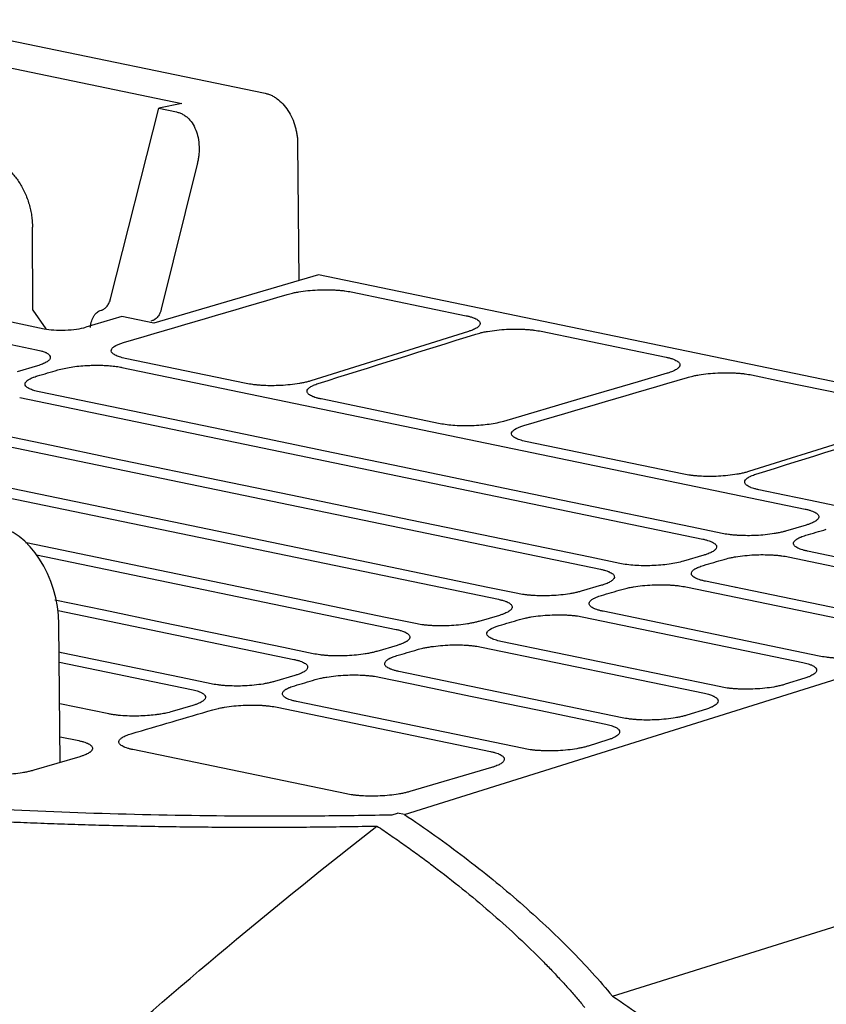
# Model space of a CAD drawing. Extents: x 89 to 1073, y 40 to 812.
# Tile 66 of 67: x 983 to 1028, y 375 to 431. Entities that reach past the tile are written whole.
import ezdxf

# ---------------------------------------------------------------- set-up
doc = ezdxf.new("R2010")
doc.units = 0
doc.layers.get('0').update_dxf_attribs({"linetype": 'CONTINUOUS'})

msp = doc.modelspace()

# ---------------------------------------------------------------- linework, layer by layer
at = {"color": 7, "linetype": 'CONTINUOUS'}
for p, q in [((976.858, 430.621), (996.853, 426.471)), ((973.681, 429.726), (992.149, 425.893)), ((988.14, 414.878), (990.861, 425.621)), ((992.149, 425.893), (990.861, 425.621)), ((990.861, 425.621), (991.851, 425.416)), ((998.68, 423.663), (998.755, 415.906)), ((993.019, 422.469), (990.998, 414.285)), ((983.749, 414.244), (983.734, 418.908)), ((999.863, 416.232), (990.574, 413.498)), ((1039.438, 408.019), (999.863, 416.232)), ((971.928, 415.777), (984.396, 413.189)), ((1001.705, 415.265), (1008.189, 413.919)), ((983.749, 414.244), (984.486, 413.18)), ((988.769, 413.873), (986.752, 413.279)), ((987.546, 414.209), (987.645, 414.24)), ((990.574, 413.498), (988.769, 413.873)), ((990.506, 413.646), (990.407, 413.615)), ((1008.308, 413.033), (999.425, 410.248)), ((1012.403, 413.044), (1019.454, 411.581)), ((984.022, 411.1), (982.87, 410.761)), ((995.789, 410.099), (988.968, 411.515)), ((988.778, 411.006), (1027.284, 403.014)), ((983.015, 409.31), (1021.521, 401.318)), ((985.817, 409.279), (985.813, 409.277)), ((1006.717, 407.831), (1000.003, 409.225)), ((1032.976, 407.913), (1024.093, 405.129)), ((977.252, 407.613), (1015.758, 399.621)), ((1020.457, 404.98), (1011.53, 406.832)), ((971.49, 405.917), (1009.996, 397.925)), ((1027.341, 402.11), (1026.189, 401.77)), ((1039.19, 398.199), (1027.427, 400.641)), ((983.968, 400.434), (1004.233, 396.229)), ((1021.579, 400.413), (1020.426, 400.074)), ((1026.334, 400.319), (1038.266, 397.843)), ((1004.698, 385.789), (1049.209, 399.738)), ((1033.638, 396.459), (1021.664, 398.944)), ((1015.816, 398.717), (1014.664, 398.377)), ((1020.572, 398.623), (1032.713, 396.103)), ((1023.374, 398.592), (1023.369, 398.59)), ((985.178, 397.291), (998.47, 394.532)), ((1028.085, 394.719), (1015.902, 397.248)), ((1010.053, 397.02), (1008.901, 396.681)), ((1014.809, 396.926), (1027.161, 394.363)), ((1017.611, 396.895), (1017.607, 396.894)), ((985.304, 388.723), (985.229, 396.523)), ((1022.533, 392.979), (1010.139, 395.551)), ((1004.291, 395.324), (1003.138, 394.984)), ((1009.046, 395.23), (1021.608, 392.622)), ((1011.848, 395.199), (1011.844, 395.197)), ((985.25, 394.383), (992.708, 392.836)), ((1016.98, 391.239), (1004.377, 393.855)), ((998.528, 393.627), (997.376, 393.288)), ((1006.086, 393.502), (1006.082, 393.501)), ((1027.279, 393.476), (1026.169, 393.128)), ((1011.428, 389.499), (998.614, 392.158)), ((988.038, 391.461), (985.273, 392.035)), ((992.766, 391.931), (991.613, 391.591)), ((997.521, 391.837), (1009.554, 389.339)), ((1000.323, 391.806), (1000.319, 391.804)), ((1021.727, 391.736), (1020.616, 391.388)), ((985.291, 390.168), (986.341, 389.95)), ((1016.174, 389.996), (1015.064, 389.648)), ((1001.427, 386.947), (989.394, 389.444)), ((986.399, 389.045), (983.806, 388.282)), ((1009.612, 388.434), (1005.002, 387.077)), ((1016.424, 375.544), (1054.281, 387.407)), ((1004.002, 385.771), (1004.313, 385.869)), ((1004.698, 385.789), (1004.313, 385.869))]:
    msp.add_line(p, q, dxfattribs=at)
at = {"color": 8, "linetype": 'CONTINUOUS'}
for p, q in [((985.817, 409.277), (985.817, 409.279)), ((1023.374, 398.589), (1023.374, 398.592)), ((1017.611, 396.893), (1017.611, 396.895)), ((1011.848, 395.197), (1011.848, 395.199)), ((1006.086, 393.5), (1006.086, 393.502)), ((1000.323, 391.804), (1000.323, 391.806))]:
    msp.add_line(p, q, dxfattribs=at)
at = {"color": 7, "linetype": 'CONTINUOUS', "flags": 128}
for points in [[(972.243, 414.438), (973.989, 414.075), (977.481, 413.351), (980.723, 412.678), (983.965, 412.005)], [(1019.512, 410.676), (1017.869, 410.193), (1014.582, 409.225), (1010.292, 407.962)], [(1024.267, 410.582), (1026.013, 410.22), (1029.435, 409.51), (1032.857, 408.799)], [(1022.614, 401.64), (1020.927, 401.99), (1014.18, 403.39), (1010.806, 404.09), (1004.059, 405.491), (1000.685, 406.191), (993.938, 407.591), (984.108, 409.631)], [(1016.851, 399.943), (1015.164, 400.293), (1008.417, 401.694), (1005.044, 402.394), (998.296, 403.794), (994.923, 404.494), (988.175, 405.895), (984.802, 406.595), (978.345, 407.935)], [(1011.089, 398.247), (1009.402, 398.597), (1002.654, 399.997), (989.16, 402.798), (972.583, 406.238)], [(1029.279, 403.149), (1027.592, 403.499), (1026.131, 403.802), (1024.671, 404.105)], [(1005.326, 396.55), (1003.639, 396.9), (996.892, 398.301), (983.397, 401.101), (983.346, 401.112)], [(999.563, 394.854), (997.876, 395.204), (991.129, 396.604), (987.756, 397.304), (984.987, 397.879)], [(993.801, 393.157), (992.114, 393.507), (985.367, 394.908), (985.245, 394.933)], [(1003.284, 393.533), (1005.029, 393.171), (1008.521, 392.446), (1012.288, 391.664), (1016.055, 390.882)]]:
    msp.add_lwpolyline(points, dxfattribs=at)
at = {"color": 7, "linetype": 'CONTINUOUS'}
for centre, major_axis, ratio, start_param, end_param in [((985.548, 413.528), (1.666, 0.058), 0.25037, 3.940017, 5.511118), ((981.617, 397.267), (-1.184, 4.859), 0.702368, 4.391446, 5.961024)]:
    msp.add_ellipse(centre, major_axis=major_axis, ratio=ratio, start_param=start_param, end_param=end_param, dxfattribs=at)
for points, knots in [([(996.853, 426.471), (996.885, 426.464), (996.95, 426.449), (997.047, 426.418), (997.144, 426.381), (997.239, 426.337), (997.333, 426.286), (997.427, 426.228), (997.604, 426.105), (997.854, 425.88), (998.144, 425.504), (998.382, 425.069), (998.525, 424.675), (998.605, 424.358), (998.646, 424.126), (998.673, 423.894), (998.678, 423.741), (998.68, 423.663)], [0, 0, 0, 0, 0.034565, 0.068882, 0.10305, 0.137169, 0.171342, 0.205669, 0.240248, 0.370088, 0.500029, 0.629856, 0.759809, 0.820097, 0.879864, 0.939652, 1, 1, 1, 1]), ([(991.851, 425.416), (991.883, 425.408), (991.947, 425.394), (992.04, 425.363), (992.131, 425.324), (992.22, 425.279), (992.307, 425.226), (992.391, 425.166), (992.543, 425.039), (992.747, 424.803), (992.948, 424.418), (993.083, 423.959), (993.13, 423.551), (993.128, 423.202), (993.109, 422.955), (993.073, 422.705), (993.037, 422.547), (993.019, 422.469)], [0, 0, 0, 0, 0.032631, 0.06547, 0.09853, 0.131822, 0.165356, 0.199146, 0.2332, 0.357498, 0.490409, 0.612924, 0.753689, 0.811458, 0.880306, 0.940145, 1, 1, 1, 1]), ([(978.793, 419.933), (978.793, 419.988), (978.794, 420.097), (978.802, 420.257), (978.816, 420.416), (978.836, 420.571), (978.862, 420.723), (978.893, 420.873), (978.93, 421.02), (978.988, 421.214), (979.075, 421.448), (979.201, 421.709), (979.348, 421.946), (979.564, 422.223), (979.873, 422.502), (980.295, 422.72), (980.76, 422.817), (981.252, 422.782), (981.744, 422.613), (982.21, 422.323), (982.635, 421.929), (982.945, 421.521), (983.164, 421.154), (983.313, 420.856), (983.441, 420.542), (983.547, 420.219), (983.63, 419.892), (983.689, 419.565), (983.726, 419.235), (983.731, 419.017), (983.734, 418.908)], [0, 0, 0, 0, 0.015651, 0.031192, 0.046659, 0.06209, 0.077522, 0.092993, 0.10854, 0.124199, 0.156144, 0.188129, 0.219861, 0.251632, 0.312725, 0.373857, 0.436313, 0.500018, 0.563723, 0.626179, 0.687271, 0.748404, 0.780136, 0.811907, 0.843852, 0.875837, 0.90702, 0.937908, 0.968802, 1, 1, 1, 1]), ([(998.09, 415.122), (998.137, 415.136), (998.235, 415.163), (998.377, 415.197), (998.546, 415.233), (998.824, 415.284), (999.254, 415.341), (999.782, 415.381), (1000.282, 415.393), (1000.664, 415.383), (1000.911, 415.368), (1001.083, 415.355), (1001.217, 415.341), (1001.444, 415.313), (1001.594, 415.288), (1001.705, 415.265)], [2, 2, 2, 2, 2.166921, 2.339969, 2.455064, 2.684995, 3.145578, 3.597368, 4.006945, 4.379925, 4.566643, 4.660224, 4.84805, 4.942404, 5.323747, 5.323747, 5.323747, 5.323747]), ([(987.645, 414.24), (987.663, 414.246), (987.697, 414.258), (987.749, 414.286), (987.809, 414.325), (987.875, 414.383), (987.946, 414.463), (988.009, 414.556), (988.063, 414.657), (988.108, 414.765), (988.129, 414.841), (988.14, 414.878)], [0, 0, 0, 0, 0.081633, 0.163004, 0.244838, 0.372268, 0.500139, 0.627544, 0.755391, 0.877582, 1, 1, 1, 1]), ([(987.013, 413.258), (987.013, 413.283), (987.014, 413.333), (987.021, 413.409), (987.033, 413.485), (987.055, 413.59), (987.096, 413.72), (987.164, 413.865), (987.249, 413.993), (987.344, 414.093), (987.444, 414.169), (987.512, 414.196), (987.546, 414.209)], [0, 0, 0, 0, 0.060346, 0.120217, 0.18013, 0.240604, 0.370145, 0.500035, 0.629601, 0.759523, 0.87967, 1, 1, 1, 1]), ([(990.998, 414.285), (990.991, 414.26), (990.978, 414.21), (990.952, 414.137), (990.917, 414.053), (990.869, 413.962), (990.806, 413.87), (990.736, 413.789), (990.662, 413.725), (990.585, 413.675), (990.532, 413.656), (990.506, 413.646)], [0, 0, 0, 0, 0.081586, 0.162917, 0.244718, 0.372117, 0.49998, 0.627401, 0.755284, 0.877523, 1, 1, 1, 1]), ([(1008.189, 413.919), (1008.221, 413.912), (1008.315, 413.892), (1008.458, 413.854), (1008.582, 413.812), (1008.735, 413.75), (1008.884, 413.662), (1008.975, 413.539), (1008.969, 413.445), (1008.933, 413.377), (1008.897, 413.33), (1008.845, 413.284), (1008.756, 413.22), (1008.641, 413.157), (1008.469, 413.086), (1008.367, 413.051), (1008.308, 413.033)], [2, 2, 2, 2, 2.110246, 2.329998, 2.549274, 2.658924, 3.09805, 3.528656, 3.925082, 4.016993, 4.200585, 4.384212, 4.476166, 4.845953, 5.032855, 5.250504, 5.250504, 5.250504, 5.250504]), ([(1008.729, 412.884), (1008.775, 412.898), (1008.873, 412.927), (1009.014, 412.962), (1009.184, 413.001), (1009.465, 413.055), (1009.903, 413.116), (1010.443, 413.159), (1010.953, 413.172), (1011.343, 413.164), (1011.594, 413.149), (1011.769, 413.135), (1011.905, 413.122), (1012.136, 413.094), (1012.29, 413.068), (1012.403, 413.044)], [2, 2, 2, 2, 2.171702, 2.349469, 2.467686, 2.703835, 3.177001, 3.640937, 4.058975, 4.437195, 4.626545, 4.721453, 4.911965, 5.007682, 5.397012, 5.397012, 5.397012, 5.397012]), ([(988.968, 411.515), (988.847, 411.54), (988.74, 411.568), (988.55, 411.629), (988.467, 411.663), (988.331, 411.734), (988.279, 411.772), (988.205, 411.85), (988.184, 411.891), (988.174, 411.974), (988.185, 412.015), (988.24, 412.099), (988.283, 412.141), (988.459, 412.262), (988.639, 412.34), (988.87, 412.408)], [0, 0, 0, 0, 0.125, 0.125, 0.25, 0.25, 0.375, 0.375, 0.5, 0.5, 0.625, 0.625, 0.75, 0.75, 1, 1, 1, 1]), ([(983.965, 412.005), (984.075, 411.982), (984.202, 411.95), (984.353, 411.899), (984.43, 411.869), (984.515, 411.83), (984.617, 411.772), (984.725, 411.676), (984.755, 411.565), (984.719, 411.476), (984.668, 411.413), (984.605, 411.356), (984.487, 411.279), (984.303, 411.192), (984.121, 411.129), (984.022, 411.1)], [2, 2, 2, 2, 2.381342, 2.475697, 2.663524, 2.757107, 2.943827, 3.316811, 3.77498, 4.049439, 4.188324, 4.398875, 4.609176, 4.969001, 5.32382, 5.32382, 5.32382, 5.32382]), ([(1019.454, 411.581), (1019.487, 411.574), (1019.583, 411.553), (1019.701, 411.522), (1019.832, 411.48), (1019.995, 411.416), (1020.16, 411.316), (1020.244, 411.188), (1020.229, 411.092), (1020.186, 411.022), (1020.144, 410.975), (1020.087, 410.928), (1019.99, 410.863), (1019.865, 410.8), (1019.682, 410.729), (1019.573, 410.694), (1019.512, 410.676)], [2, 2, 2, 2, 2.113419, 2.339446, 2.452232, 2.677702, 3.129419, 3.572173, 3.977374, 4.070747, 4.257253, 4.4438, 4.537223, 4.912995, 5.102995, 5.323852, 5.323852, 5.323852, 5.323852]), ([(985.163, 410.864), (985.27, 410.895), (985.504, 410.954), (985.903, 411.027), (986.338, 411.082), (986.75, 411.115), (987.069, 411.127), (987.344, 411.131), (987.565, 411.129), (987.836, 411.119), (988.059, 411.105), (988.282, 411.083), (988.429, 411.065), (988.569, 411.045), (988.676, 411.026), (988.753, 411.011), (988.778, 411.006)], [2, 2, 2, 2, 2.384548, 2.769253, 3.151005, 3.533372, 3.804576, 3.941373, 4.218108, 4.358506, 4.639296, 4.810152, 4.98103, 5.066568, 5.237997, 5.323965, 5.323965, 5.323965, 5.323965]), ([(984.108, 409.631), (983.997, 409.654), (983.794, 409.706), (983.558, 409.797), (983.397, 409.899), (983.322, 409.999), (983.314, 410.079), (983.334, 410.149), (983.372, 410.206), (983.449, 410.277), (983.536, 410.335), (983.65, 410.393), (983.739, 410.431), (983.836, 410.468), (983.92, 410.497), (983.987, 410.518), (984.01, 410.524)], [1.999998, 1.999998, 1.999998, 1.999998, 2.38891, 2.772329, 3.153531, 3.535682, 3.813196, 3.953147, 4.236134, 4.379623, 4.666395, 4.833714, 5.000906, 5.08453, 5.251965, 5.335842, 5.335842, 5.335842, 5.335842]), ([(1020.652, 410.44), (1020.699, 410.453), (1020.797, 410.48), (1020.939, 410.514), (1021.108, 410.55), (1021.386, 410.602), (1021.816, 410.659), (1022.344, 410.698), (1022.844, 410.71), (1023.226, 410.701), (1023.473, 410.686), (1023.645, 410.672), (1023.779, 410.658), (1024.006, 410.63), (1024.156, 410.605), (1024.267, 410.582)], [2, 2, 2, 2, 2.166921, 2.339969, 2.455062, 2.68499, 3.145567, 3.597349, 4.006921, 4.3799, 4.566618, 4.660199, 4.848025, 4.942379, 5.323722, 5.323722, 5.323722, 5.323722]), ([(999.425, 410.248), (999.394, 410.239), (999.299, 410.21), (999.126, 410.166), (998.938, 410.126), (998.659, 410.076), (998.275, 410.023), (997.746, 409.982), (997.242, 409.969), (996.852, 409.978), (996.6, 409.993), (996.424, 410.008), (996.287, 410.021), (996.056, 410.05), (995.902, 410.076), (995.789, 410.099)], [2, 2, 2, 2, 2.116712, 2.34956, 2.582197, 2.698643, 3.165696, 3.623692, 4.043519, 4.430536, 4.624139, 4.721139, 4.915775, 5.01353, 5.408587, 5.408587, 5.408587, 5.408587]), ([(1000.003, 409.225), (999.971, 409.231), (999.877, 409.252), (999.733, 409.29), (999.607, 409.332), (999.452, 409.395), (999.299, 409.482), (999.205, 409.606), (999.213, 409.727), (999.287, 409.823), (999.37, 409.887), (999.44, 409.932), (999.505, 409.967), (999.635, 410.027), (999.746, 410.068), (999.845, 410.099)], [1.999997, 1.999997, 1.999997, 1.999997, 2.112503, 2.33678, 2.560653, 2.672645, 3.121464, 3.562075, 3.964417, 4.333196, 4.517611, 4.609966, 4.79515, 4.888074, 5.262796, 5.262796, 5.262796, 5.262796]), ([(1010.292, 407.962), (1010.176, 407.928), (1010.051, 407.897), (1009.78, 407.841), (1009.634, 407.816), (1009.33, 407.773), (1009.173, 407.756), (1008.85, 407.728), (1008.683, 407.717), (1008.353, 407.706), (1008.189, 407.704), (1007.862, 407.708), (1007.702, 407.714), (1007.396, 407.735), (1007.247, 407.749), (1006.967, 407.785), (1006.837, 407.806), (1006.717, 407.831)], [0, 0, 0, 0, 0.125, 0.125, 0.25, 0.25, 0.375, 0.375, 0.5, 0.5, 0.625, 0.625, 0.75, 0.75, 0.875, 0.875, 1, 1, 1, 1]), ([(1011.53, 406.832), (1011.409, 406.857), (1011.302, 406.885), (1011.112, 406.947), (1011.029, 406.98), (1010.893, 407.052), (1010.841, 407.089), (1010.767, 407.167), (1010.746, 407.209), (1010.736, 407.291), (1010.747, 407.332), (1010.802, 407.416), (1010.846, 407.458), (1011.021, 407.58), (1011.201, 407.657), (1011.432, 407.725)], [0, 0, 0, 0, 0.125, 0.125, 0.25, 0.25, 0.375, 0.375, 0.5, 0.5, 0.625, 0.625, 0.75, 0.75, 1, 1, 1, 1]), ([(1024.093, 405.129), (1024.062, 405.119), (1023.967, 405.09), (1023.794, 405.046), (1023.606, 405.006), (1023.327, 404.956), (1022.943, 404.903), (1022.414, 404.862), (1021.91, 404.849), (1021.52, 404.859), (1021.268, 404.874), (1021.092, 404.888), (1020.955, 404.902), (1020.724, 404.93), (1020.57, 404.956), (1020.457, 404.98)], [2, 2, 2, 2, 2.116713, 2.349564, 2.582203, 2.69865, 3.16571, 3.623721, 4.043559, 4.430579, 4.624182, 4.721182, 4.915818, 5.013575, 5.408636, 5.408636, 5.408636, 5.408636]), ([(1024.671, 404.105), (1024.639, 404.112), (1024.544, 404.132), (1024.4, 404.17), (1024.275, 404.212), (1024.12, 404.275), (1023.967, 404.363), (1023.873, 404.486), (1023.88, 404.608), (1023.955, 404.704), (1024.038, 404.767), (1024.108, 404.812), (1024.173, 404.847), (1024.303, 404.907), (1024.414, 404.949), (1024.513, 404.98)], [1.999998, 1.999998, 1.999998, 1.999998, 2.112505, 2.336785, 2.560662, 2.672656, 3.121485, 3.562107, 3.964452, 4.333233, 4.51765, 4.610005, 4.795191, 4.888116, 5.262843, 5.262843, 5.262843, 5.262843]), ([(1027.284, 403.014), (1027.317, 403.008), (1027.413, 402.986), (1027.559, 402.947), (1027.686, 402.904), (1027.841, 402.839), (1027.99, 402.749), (1028.074, 402.621), (1028.059, 402.525), (1028.015, 402.456), (1027.974, 402.408), (1027.916, 402.361), (1027.819, 402.297), (1027.695, 402.233), (1027.511, 402.163), (1027.403, 402.128), (1027.341, 402.11)], [2, 2, 2, 2, 2.113419, 2.339446, 2.564943, 2.677702, 3.129423, 3.572183, 3.977386, 4.070759, 4.257266, 4.443812, 4.537235, 4.913005, 5.103004, 5.323861, 5.323861, 5.323861, 5.323861]), ([(924.1, 402.355), (924.337, 401.73), (924.686, 401.116), (925.6, 399.909), (926.164, 399.317), (927.508, 398.153), (928.286, 397.582), (929.617, 396.742), (930.087, 396.464), (931.083, 395.915), (931.61, 395.642), (933.261, 394.84), (934.456, 394.325), (937.029, 393.332), (938.407, 392.854), (941.347, 391.935), (942.909, 391.494), (945.39, 390.862), (946.241, 390.656), (947.99, 390.253), (948.884, 390.058), (951.615, 389.491), (953.503, 389.138), (957.409, 388.481), (959.428, 388.178), (963.597, 387.62), (965.748, 387.365), (968.52, 387.078), (969.079, 387.022), (970.204, 386.914), (970.772, 386.861), (972.479, 386.709), (973.625, 386.615), (977.088, 386.353), (979.43, 386.206), (984.178, 385.968), (986.585, 385.877), (991.462, 385.75), (993.934, 385.714), (997.691, 385.703), (998.951, 385.707), (1001.473, 385.728), (1002.736, 385.746), (1004.002, 385.771)], [0, 0, 0, 0, 0.0625, 0.0625, 0.125, 0.125, 0.1875, 0.1875, 0.21875, 0.21875, 0.25, 0.25, 0.3125, 0.3125, 0.375, 0.375, 0.4375, 0.4375, 0.46875, 0.46875, 0.5, 0.5, 0.5625, 0.5625, 0.625, 0.625, 0.6875, 0.6875, 0.703125, 0.703125, 0.71875, 0.71875, 0.75, 0.75, 0.8125, 0.8125, 0.875, 0.875, 0.9375, 0.9375, 0.96875, 0.96875, 1, 1, 1, 1]), ([(1026.189, 401.77), (1026.158, 401.761), (1026.062, 401.734), (1025.889, 401.692), (1025.702, 401.655), (1025.427, 401.607), (1025.05, 401.558), (1024.534, 401.52), (1024.041, 401.51), (1023.659, 401.519), (1023.412, 401.535), (1023.239, 401.549), (1023.105, 401.563), (1022.878, 401.591), (1022.726, 401.616), (1022.614, 401.64)], [2, 2, 2, 2, 2.113566, 2.340183, 2.56662, 2.679961, 3.134397, 3.580233, 3.991066, 4.371819, 4.562275, 4.65769, 4.849117, 4.945243, 5.335922, 5.335922, 5.335922, 5.335922]), ([(1021.521, 401.318), (1021.554, 401.311), (1021.65, 401.29), (1021.797, 401.251), (1021.923, 401.207), (1022.078, 401.143), (1022.227, 401.052), (1022.311, 400.925), (1022.296, 400.829), (1022.253, 400.759), (1022.211, 400.712), (1022.154, 400.665), (1022.057, 400.6), (1021.932, 400.537), (1021.749, 400.466), (1021.64, 400.431), (1021.579, 400.413)], [2, 2, 2, 2, 2.113419, 2.339446, 2.564943, 2.677702, 3.129423, 3.572183, 3.977386, 4.070759, 4.257266, 4.443812, 4.537235, 4.913005, 5.103004, 5.323861, 5.323861, 5.323861, 5.323861]), ([(1027.427, 400.641), (1027.394, 400.648), (1027.297, 400.669), (1027.15, 400.708), (1027.022, 400.751), (1026.864, 400.816), (1026.712, 400.907), (1026.625, 401.035), (1026.643, 401.159), (1026.729, 401.257), (1026.82, 401.321), (1026.897, 401.366), (1026.967, 401.401), (1027.107, 401.462), (1027.225, 401.503), (1027.329, 401.534)], [1.999998, 1.999998, 1.999998, 1.999998, 2.115668, 2.346204, 2.57629, 2.691389, 3.152816, 3.605607, 4.016705, 4.391233, 4.578528, 4.672331, 4.860439, 4.954844, 5.335662, 5.335662, 5.335662, 5.335662]), ([(1020.426, 400.074), (1020.311, 400.04), (1020.185, 400.009), (1019.915, 399.953), (1019.768, 399.928), (1019.464, 399.885), (1019.308, 399.867), (1018.984, 399.839), (1018.817, 399.829), (1018.488, 399.817), (1018.324, 399.815), (1017.996, 399.82), (1017.837, 399.826), (1017.531, 399.847), (1017.382, 399.861), (1017.102, 399.897), (1016.972, 399.918), (1016.851, 399.943)], [0, 0, 0, 0, 0.125, 0.125, 0.25, 0.25, 0.375, 0.375, 0.5, 0.5, 0.625, 0.625, 0.75, 0.75, 0.875, 0.875, 1, 1, 1, 1]), ([(1022.719, 400.176), (1022.766, 400.19), (1022.864, 400.217), (1023.006, 400.251), (1023.175, 400.287), (1023.453, 400.338), (1023.883, 400.395), (1024.411, 400.435), (1024.91, 400.447), (1025.293, 400.437), (1025.54, 400.423), (1025.712, 400.409), (1025.846, 400.395), (1026.073, 400.367), (1026.223, 400.342), (1026.334, 400.319)], [2, 2, 2, 2, 2.166921, 2.339969, 2.455062, 2.684989, 3.145559, 3.59734, 4.006918, 4.379902, 4.56662, 4.660202, 4.848029, 4.942383, 5.323726, 5.323726, 5.323726, 5.323726]), ([(1015.758, 399.621), (1015.791, 399.615), (1015.888, 399.593), (1016.034, 399.554), (1016.161, 399.511), (1016.316, 399.446), (1016.464, 399.356), (1016.549, 399.228), (1016.533, 399.132), (1016.49, 399.063), (1016.448, 399.015), (1016.391, 398.968), (1016.294, 398.904), (1016.169, 398.841), (1015.986, 398.77), (1015.878, 398.735), (1015.816, 398.717)], [2, 2, 2, 2, 2.113419, 2.339446, 2.564943, 2.677702, 3.129423, 3.572183, 3.977386, 4.070759, 4.257266, 4.443812, 4.537235, 4.913005, 5.103004, 5.323861, 5.323861, 5.323861, 5.323861]), ([(1021.664, 398.944), (1021.631, 398.951), (1021.535, 398.972), (1021.387, 399.012), (1021.259, 399.055), (1021.102, 399.12), (1020.949, 399.21), (1020.862, 399.338), (1020.881, 399.463), (1020.967, 399.56), (1021.058, 399.625), (1021.134, 399.67), (1021.205, 399.705), (1021.344, 399.765), (1021.462, 399.806), (1021.566, 399.837)], [1.999998, 1.999998, 1.999998, 1.999998, 2.115668, 2.346204, 2.57629, 2.691389, 3.152816, 3.605607, 4.016705, 4.391233, 4.578528, 4.672331, 4.860439, 4.954844, 5.335662, 5.335662, 5.335662, 5.335662]), ([(1014.664, 398.377), (1014.632, 398.368), (1014.536, 398.341), (1014.364, 398.299), (1014.177, 398.262), (1013.902, 398.215), (1013.525, 398.165), (1013.008, 398.128), (1012.515, 398.117), (1012.134, 398.126), (1011.886, 398.142), (1011.714, 398.156), (1011.58, 398.17), (1011.352, 398.198), (1011.201, 398.223), (1011.089, 398.247)], [2, 2, 2, 2, 2.113566, 2.340183, 2.56662, 2.679961, 3.134397, 3.580233, 3.991066, 4.371819, 4.562275, 4.65769, 4.849117, 4.945243, 5.335922, 5.335922, 5.335922, 5.335922]), ([(1016.956, 398.48), (1017.003, 398.494), (1017.101, 398.521), (1017.243, 398.555), (1017.412, 398.591), (1017.691, 398.642), (1018.12, 398.699), (1018.649, 398.739), (1019.148, 398.75), (1019.53, 398.741), (1019.777, 398.726), (1019.949, 398.712), (1020.083, 398.699), (1020.31, 398.671), (1020.461, 398.646), (1020.572, 398.623)], [2, 2, 2, 2, 2.166921, 2.339969, 2.455062, 2.684989, 3.145555, 3.597334, 4.00691, 4.379892, 4.566611, 4.660192, 4.848018, 4.942372, 5.323715, 5.323715, 5.323715, 5.323715]), ([(1009.996, 397.925), (1010.029, 397.918), (1010.125, 397.897), (1010.271, 397.858), (1010.398, 397.815), (1010.553, 397.75), (1010.702, 397.659), (1010.786, 397.532), (1010.771, 397.436), (1010.727, 397.366), (1010.686, 397.319), (1010.628, 397.272), (1010.531, 397.207), (1010.407, 397.144), (1010.223, 397.073), (1010.115, 397.038), (1010.053, 397.02)], [2, 2, 2, 2, 2.113419, 2.339446, 2.564943, 2.677702, 3.129423, 3.572183, 3.977386, 4.070759, 4.257266, 4.443812, 4.537235, 4.913005, 5.103004, 5.323861, 5.323861, 5.323861, 5.323861]), ([(1015.902, 397.248), (1015.869, 397.255), (1015.772, 397.276), (1015.624, 397.315), (1015.496, 397.358), (1015.339, 397.423), (1015.187, 397.514), (1015.099, 397.642), (1015.118, 397.766), (1015.204, 397.864), (1015.295, 397.928), (1015.372, 397.973), (1015.442, 398.008), (1015.581, 398.069), (1015.699, 398.11), (1015.804, 398.141)], [1.999998, 1.999998, 1.999998, 1.999998, 2.115668, 2.346204, 2.57629, 2.691389, 3.152817, 3.605608, 4.016705, 4.391233, 4.578528, 4.67233, 4.860439, 4.954844, 5.335662, 5.335662, 5.335662, 5.335662]), ([(1008.901, 396.681), (1008.87, 396.672), (1008.774, 396.645), (1008.601, 396.603), (1008.414, 396.565), (1008.139, 396.518), (1007.762, 396.469), (1007.246, 396.431), (1006.753, 396.42), (1006.371, 396.43), (1006.124, 396.445), (1005.951, 396.459), (1005.818, 396.473), (1005.59, 396.502), (1005.438, 396.527), (1005.326, 396.55)], [2, 2, 2, 2, 2.113566, 2.340183, 2.56662, 2.679961, 3.134397, 3.580233, 3.991066, 4.371819, 4.562275, 4.65769, 4.849117, 4.945243, 5.335922, 5.335922, 5.335922, 5.335922]), ([(1011.194, 396.784), (1011.24, 396.797), (1011.339, 396.824), (1011.48, 396.858), (1011.65, 396.894), (1011.928, 396.945), (1012.358, 397.003), (1012.886, 397.042), (1013.385, 397.054), (1013.768, 397.045), (1014.015, 397.03), (1014.187, 397.016), (1014.32, 397.002), (1014.547, 396.974), (1014.698, 396.949), (1014.809, 396.926)], [2, 2, 2, 2, 2.166921, 2.339969, 2.455063, 2.684989, 3.145557, 3.597336, 4.006915, 4.379901, 4.56662, 4.660202, 4.848028, 4.942383, 5.323726, 5.323726, 5.323726, 5.323726]), ([(1004.233, 396.229), (1004.266, 396.222), (1004.362, 396.2), (1004.509, 396.161), (1004.635, 396.118), (1004.79, 396.053), (1004.939, 395.963), (1005.023, 395.835), (1005.008, 395.739), (1004.965, 395.67), (1004.923, 395.622), (1004.866, 395.576), (1004.769, 395.511), (1004.644, 395.448), (1004.461, 395.377), (1004.352, 395.342), (1004.291, 395.324)], [2, 2, 2, 2, 2.113419, 2.339446, 2.564943, 2.677702, 3.129423, 3.572183, 3.977386, 4.070759, 4.257266, 4.443812, 4.537235, 4.913005, 5.103004, 5.323861, 5.323861, 5.323861, 5.323861]), ([(1010.139, 395.551), (1010.019, 395.576), (1009.911, 395.604), (1009.721, 395.665), (1009.638, 395.699), (1009.503, 395.771), (1009.451, 395.808), (1009.376, 395.886), (1009.355, 395.927), (1009.345, 396.01), (1009.356, 396.051), (1009.411, 396.135), (1009.455, 396.177), (1009.631, 396.298), (1009.81, 396.376), (1010.041, 396.444)], [0, 0, 0, 0, 0.125, 0.125, 0.25, 0.25, 0.375, 0.375, 0.5, 0.5, 0.625, 0.625, 0.75, 0.75, 1, 1, 1, 1]), ([(1003.138, 394.984), (1003.107, 394.975), (1003.011, 394.948), (1002.839, 394.906), (1002.652, 394.869), (1002.376, 394.822), (1002, 394.772), (1001.483, 394.735), (1000.99, 394.724), (1000.609, 394.733), (1000.361, 394.749), (1000.189, 394.763), (1000.055, 394.777), (999.827, 394.805), (999.675, 394.831), (999.563, 394.854)], [2, 2, 2, 2, 2.113566, 2.340183, 2.56662, 2.679961, 3.134397, 3.580233, 3.991066, 4.371819, 4.562275, 4.65769, 4.849117, 4.945243, 5.335922, 5.335922, 5.335922, 5.335922]), ([(1005.431, 395.087), (1005.478, 395.101), (1005.576, 395.128), (1005.718, 395.162), (1005.887, 395.198), (1006.165, 395.249), (1006.595, 395.306), (1007.123, 395.346), (1007.623, 395.357), (1008.005, 395.348), (1008.252, 395.333), (1008.424, 395.319), (1008.558, 395.306), (1008.785, 395.278), (1008.935, 395.253), (1009.046, 395.23)], [2, 2, 2, 2, 2.166921, 2.339968, 2.455061, 2.684986, 3.145552, 3.597331, 4.00691, 4.379896, 4.566616, 4.660198, 4.848026, 4.942381, 5.323725, 5.323725, 5.323725, 5.323725]), ([(998.47, 394.532), (998.503, 394.525), (998.6, 394.504), (998.746, 394.465), (998.873, 394.422), (999.028, 394.357), (999.177, 394.266), (999.261, 394.139), (999.245, 394.043), (999.202, 393.973), (999.161, 393.926), (999.103, 393.879), (999.006, 393.814), (998.881, 393.751), (998.698, 393.68), (998.59, 393.645), (998.528, 393.627)], [2, 2, 2, 2, 2.113419, 2.339446, 2.564943, 2.677702, 3.129423, 3.572183, 3.977386, 4.070759, 4.257266, 4.443812, 4.537235, 4.913005, 5.103004, 5.323861, 5.323861, 5.323861, 5.323861]), ([(1004.377, 393.855), (1004.343, 393.862), (1004.247, 393.883), (1004.099, 393.922), (1003.971, 393.966), (1003.814, 394.03), (1003.661, 394.121), (1003.574, 394.249), (1003.593, 394.373), (1003.679, 394.471), (1003.77, 394.535), (1003.846, 394.58), (1003.917, 394.615), (1004.056, 394.676), (1004.174, 394.717), (1004.279, 394.748)], [1.999998, 1.999998, 1.999998, 1.999998, 2.11567, 2.346209, 2.576298, 2.691398, 3.152832, 3.605629, 4.01673, 4.391259, 4.578555, 4.672358, 4.860468, 4.954874, 5.335696, 5.335696, 5.335696, 5.335696]), ([(1027.161, 394.363), (1027.27, 394.34), (1027.408, 394.304), (1027.556, 394.254), (1027.632, 394.224), (1027.708, 394.188), (1027.808, 394.132), (1027.91, 394.044), (1027.955, 393.925), (1027.903, 393.797), (1027.771, 393.688), (1027.636, 393.614), (1027.523, 393.563), (1027.412, 393.52), (1027.318, 393.488), (1027.279, 393.476)], [2, 2, 2, 2, 2.377429, 2.519002, 2.659935, 2.752788, 2.936577, 3.297821, 3.692437, 4.123068, 4.555372, 4.77389, 4.884032, 5.106487, 5.250584, 5.250584, 5.250584, 5.250584]), ([(1031.721, 394.868), (1031.69, 394.858), (1031.595, 394.83), (1031.423, 394.786), (1031.234, 394.746), (1030.955, 394.695), (1030.571, 394.643), (1030.043, 394.602), (1029.538, 394.589), (1029.149, 394.598), (1028.896, 394.613), (1028.72, 394.627), (1028.584, 394.641), (1028.352, 394.67), (1028.199, 394.696), (1028.085, 394.719)], [2, 2, 2, 2, 2.116706, 2.349543, 2.582168, 2.698608, 3.165636, 3.623614, 4.043432, 4.430444, 4.624042, 4.721039, 4.915669, 5.013422, 5.408469, 5.408469, 5.408469, 5.408469]), ([(997.376, 393.288), (997.344, 393.279), (997.248, 393.252), (997.076, 393.21), (996.889, 393.173), (996.614, 393.125), (996.237, 393.076), (995.72, 393.038), (995.227, 393.027), (994.846, 393.037), (994.598, 393.052), (994.426, 393.066), (994.292, 393.08), (994.064, 393.109), (993.913, 393.134), (993.801, 393.157)], [2, 2, 2, 2, 2.113566, 2.340183, 2.56662, 2.679961, 3.134397, 3.580233, 3.991066, 4.371819, 4.562275, 4.65769, 4.849117, 4.945243, 5.335922, 5.335922, 5.335922, 5.335922]), ([(999.668, 393.391), (999.715, 393.404), (999.813, 393.431), (999.955, 393.465), (1000.125, 393.501), (1000.403, 393.552), (1000.832, 393.61), (1001.361, 393.649), (1001.86, 393.661), (1002.242, 393.652), (1002.489, 393.637), (1002.661, 393.623), (1002.795, 393.609), (1003.022, 393.581), (1003.173, 393.556), (1003.284, 393.533)], [2, 2, 2, 2, 2.166921, 2.339969, 2.455063, 2.68499, 3.145558, 3.597336, 4.006914, 4.379901, 4.566621, 4.660203, 4.84803, 4.942384, 5.323726, 5.323726, 5.323726, 5.323726]), ([(992.708, 392.836), (992.822, 392.812), (993.029, 392.759), (993.207, 392.687), (993.315, 392.628), (993.366, 392.594), (993.417, 392.549), (993.474, 392.484), (993.501, 392.381), (993.433, 392.25), (993.287, 392.141), (993.141, 392.067), (993.02, 392.016), (992.904, 391.973), (992.805, 391.942), (992.766, 391.931)], [2, 2, 2, 2, 2.391976, 2.782153, 2.878019, 3.067794, 3.161826, 3.348426, 3.751995, 4.187064, 4.623892, 4.844765, 4.956117, 5.18107, 5.323757, 5.323757, 5.323757, 5.323757]), ([(998.614, 392.158), (998.581, 392.165), (998.484, 392.187), (998.336, 392.226), (998.208, 392.269), (998.051, 392.334), (997.899, 392.425), (997.811, 392.553), (997.83, 392.677), (997.916, 392.775), (998.007, 392.839), (998.084, 392.884), (998.154, 392.919), (998.294, 392.98), (998.411, 393.021), (998.516, 393.051)], [1.999998, 1.999998, 1.999998, 1.999998, 2.11567, 2.346209, 2.576298, 2.691399, 3.152834, 3.605631, 4.016732, 4.391261, 4.578558, 4.672361, 4.860471, 4.954877, 5.3357, 5.3357, 5.3357, 5.3357]), ([(1026.169, 393.128), (1026.138, 393.118), (1026.043, 393.09), (1025.87, 393.046), (1025.682, 393.006), (1025.403, 392.955), (1025.019, 392.902), (1024.49, 392.862), (1023.986, 392.849), (1023.596, 392.858), (1023.344, 392.873), (1023.168, 392.887), (1023.031, 392.901), (1022.8, 392.93), (1022.646, 392.956), (1022.533, 392.979)], [2, 2, 2, 2, 2.116702, 2.349533, 2.582152, 2.698589, 3.165606, 3.623571, 4.043374, 4.430372, 4.623963, 4.720957, 4.915581, 5.01333, 5.408364, 5.408364, 5.408364, 5.408364]), ([(1021.608, 392.622), (1021.718, 392.6), (1021.856, 392.564), (1022.004, 392.514), (1022.08, 392.483), (1022.155, 392.448), (1022.256, 392.392), (1022.358, 392.304), (1022.402, 392.185), (1022.35, 392.057), (1022.218, 391.948), (1022.083, 391.874), (1021.97, 391.823), (1021.86, 391.779), (1021.765, 391.748), (1021.727, 391.736)], [2, 2, 2, 2, 2.377429, 2.519002, 2.659935, 2.752788, 2.936577, 3.297821, 3.692436, 4.123067, 4.555371, 4.77389, 4.884032, 5.106487, 5.250584, 5.250584, 5.250584, 5.250584]), ([(991.613, 391.591), (991.505, 391.56), (991.343, 391.519), (991.115, 391.474), (990.98, 391.451), (990.825, 391.427), (990.581, 391.394), (990.203, 391.357), (989.714, 391.333), (989.199, 391.334), (988.779, 391.358), (988.506, 391.386), (988.317, 391.411), (988.173, 391.434), (988.071, 391.454), (988.038, 391.461)], [2, 2, 2, 2, 2.392049, 2.539351, 2.686219, 2.782978, 2.974553, 3.351253, 3.760749, 4.205642, 4.651913, 4.877281, 4.990809, 5.219942, 5.335746, 5.335746, 5.335746, 5.335746]), ([(993.906, 391.694), (993.952, 391.708), (994.051, 391.735), (994.192, 391.769), (994.362, 391.805), (994.64, 391.856), (995.07, 391.913), (995.598, 391.953), (996.097, 391.964), (996.48, 391.955), (996.727, 391.94), (996.899, 391.926), (997.032, 391.913), (997.259, 391.885), (997.41, 391.86), (997.521, 391.837)], [2, 2, 2, 2, 2.16692, 2.339967, 2.455059, 2.684983, 3.145545, 3.597322, 4.006894, 4.379872, 4.566589, 4.66017, 4.847997, 4.942352, 5.323695, 5.323695, 5.323695, 5.323695]), ([(1020.616, 391.388), (1020.585, 391.378), (1020.49, 391.35), (1020.318, 391.305), (1020.129, 391.266), (1019.85, 391.215), (1019.466, 391.162), (1018.938, 391.121), (1018.433, 391.109), (1018.044, 391.118), (1017.791, 391.133), (1017.615, 391.147), (1017.479, 391.161), (1017.247, 391.19), (1017.093, 391.215), (1016.98, 391.239)], [2, 2, 2, 2, 2.116701, 2.349529, 2.582145, 2.698581, 3.165595, 3.623553, 4.043349, 4.43034, 4.623929, 4.720922, 4.915543, 5.013292, 5.408321, 5.408321, 5.408321, 5.408321]), ([(1016.055, 390.882), (1016.165, 390.86), (1016.303, 390.824), (1016.451, 390.774), (1016.527, 390.743), (1016.603, 390.708), (1016.703, 390.652), (1016.805, 390.564), (1016.85, 390.445), (1016.798, 390.317), (1016.666, 390.208), (1016.53, 390.134), (1016.418, 390.082), (1016.307, 390.039), (1016.213, 390.008), (1016.174, 389.996)], [2, 2, 2, 2, 2.377428, 2.519002, 2.659935, 2.752788, 2.936577, 3.297821, 3.692437, 4.123066, 4.555367, 4.773884, 4.884026, 5.106481, 5.250578, 5.250578, 5.250578, 5.250578]), ([(986.341, 389.95), (986.374, 389.943), (986.471, 389.922), (986.617, 389.883), (986.744, 389.84), (986.899, 389.775), (987.048, 389.684), (987.132, 389.557), (987.117, 389.461), (987.073, 389.391), (987.032, 389.344), (986.974, 389.297), (986.877, 389.232), (986.753, 389.169), (986.569, 389.098), (986.461, 389.063), (986.399, 389.045)], [2, 2, 2, 2, 2.113425, 2.339451, 2.564949, 2.677708, 3.129428, 3.572182, 3.977382, 4.070755, 4.257262, 4.443809, 4.537233, 4.913005, 5.103005, 5.323862, 5.323862, 5.323862, 5.323862]), ([(989.394, 389.444), (989.36, 389.451), (989.264, 389.472), (989.116, 389.511), (988.988, 389.555), (988.831, 389.619), (988.678, 389.71), (988.591, 389.838), (988.61, 389.963), (988.696, 390.06), (988.787, 390.124), (988.863, 390.169), (988.934, 390.205), (989.073, 390.265), (989.191, 390.306), (989.296, 390.337)], [1.999997, 1.999997, 1.999997, 1.999997, 2.115669, 2.346206, 2.576293, 2.691392, 3.152821, 3.605612, 4.016712, 4.391241, 4.578537, 4.67234, 4.860449, 4.954854, 5.335674, 5.335674, 5.335674, 5.335674]), ([(1015.064, 389.648), (1015.033, 389.638), (1014.937, 389.61), (1014.765, 389.565), (1014.576, 389.526), (1014.298, 389.475), (1013.914, 389.422), (1013.385, 389.381), (1012.88, 389.369), (1012.491, 389.378), (1012.239, 389.393), (1012.063, 389.407), (1011.926, 389.421), (1011.695, 389.45), (1011.541, 389.475), (1011.428, 389.499)], [2, 2, 2, 2, 2.116705, 2.349542, 2.582165, 2.698604, 3.165632, 3.62361, 4.043427, 4.430436, 4.624033, 4.72103, 4.91566, 5.013413, 5.40846, 5.40846, 5.40846, 5.40846]), ([(948.399, 389.271), (948.605, 389.228), (949.017, 389.143), (949.643, 389.018), (950.275, 388.894), (950.915, 388.772), (951.561, 388.651), (952.213, 388.532), (952.873, 388.415), (953.538, 388.299), (954.211, 388.185), (954.889, 388.073), (955.574, 387.963), (956.265, 387.854), (956.962, 387.747), (957.666, 387.642), (958.375, 387.539), (959.09, 387.438), (959.811, 387.338), (960.537, 387.241), (961.269, 387.145), (962.006, 387.052), (962.749, 386.96), (963.497, 386.871), (964.25, 386.783), (965.009, 386.698), (965.772, 386.614), (966.54, 386.533), (967.312, 386.453), (968.089, 386.376), (968.871, 386.301), (969.657, 386.228), (970.447, 386.157), (971.241, 386.088), (972.04, 386.022), (972.842, 385.958), (973.84, 385.881), (975.041, 385.793), (976.453, 385.697), (977.886, 385.608), (979.34, 385.524), (980.813, 385.447), (982.306, 385.377), (983.818, 385.313), (985.348, 385.256), (986.895, 385.207), (988.459, 385.164), (990.039, 385.129), (991.634, 385.102), (993.244, 385.082), (994.867, 385.07), (996.502, 385.066), (998.149, 385.07), (999.807, 385.083), (1001.475, 385.103), (1002.591, 385.124), (1003.15, 385.134)], [0, 0, 0, 0, 0.013997, 0.028019, 0.042064, 0.056133, 0.070224, 0.084338, 0.098472, 0.112627, 0.126802, 0.140997, 0.155209, 0.16944, 0.183688, 0.197952, 0.212232, 0.226527, 0.240836, 0.255159, 0.269495, 0.283843, 0.298202, 0.312572, 0.326951, 0.34134, 0.355737, 0.370142, 0.384554, 0.398971, 0.413394, 0.427822, 0.442254, 0.456688, 0.471125, 0.485563, 0.500003, 0.524776, 0.549748, 0.574915, 0.600272, 0.625815, 0.651539, 0.67744, 0.703512, 0.72975, 0.756149, 0.782703, 0.809406, 0.836253, 0.863238, 0.890354, 0.917594, 0.944953, 0.972424, 1, 1, 1, 1]), ([(1009.554, 389.339), (1009.587, 389.332), (1009.683, 389.311), (1009.83, 389.272), (1009.956, 389.229), (1010.111, 389.164), (1010.26, 389.074), (1010.344, 388.946), (1010.329, 388.85), (1010.286, 388.78), (1010.244, 388.733), (1010.187, 388.686), (1010.09, 388.621), (1009.965, 388.558), (1009.782, 388.488), (1009.673, 388.453), (1009.612, 388.434)], [2, 2, 2, 2, 2.113419, 2.339446, 2.564946, 2.677706, 3.12943, 3.572187, 3.977388, 4.070761, 4.257267, 4.443813, 4.537236, 4.913007, 5.103007, 5.323864, 5.323864, 5.323864, 5.323864]), ([(983.806, 388.282), (983.775, 388.273), (983.679, 388.246), (983.506, 388.204), (983.319, 388.166), (983.044, 388.119), (982.667, 388.07), (982.151, 388.032), (981.657, 388.021), (981.276, 388.031), (981.028, 388.046), (980.855, 388.06), (980.721, 388.074), (980.494, 388.103), (980.342, 388.128), (980.231, 388.151)], [2, 2, 2, 2, 2.113563, 2.340173, 2.566605, 2.679944, 3.134376, 3.580206, 3.991314, 4.372625, 4.563364, 4.658921, 4.850639, 4.946913, 5.335845, 5.335845, 5.335845, 5.335845]), ([(1005.002, 387.077), (1004.971, 387.068), (1004.875, 387.041), (1004.702, 386.999), (1004.515, 386.962), (1004.24, 386.914), (1003.863, 386.865), (1003.346, 386.827), (1002.853, 386.816), (1002.471, 386.826), (1002.223, 386.842), (1002.051, 386.856), (1001.917, 386.87), (1001.689, 386.898), (1001.538, 386.923), (1001.427, 386.947)], [2, 2, 2, 2, 2.113564, 2.340176, 2.56661, 2.67995, 3.134381, 3.580208, 3.991321, 4.372641, 4.563384, 4.658943, 4.850661, 4.946936, 5.33587, 5.33587, 5.33587, 5.33587]), ([(1004.698, 385.789), (1005.869, 385.007), (1006.997, 384.201), (1008.629, 382.957), (1009.163, 382.537), (1010.209, 381.684), (1010.724, 381.25), (1011.724, 380.377), (1012.208, 379.939), (1013.145, 379.059), (1013.599, 378.617), (1014.907, 377.291), (1015.704, 376.414), (1016.424, 375.544)], [0, 0, 0, 0, 0.25, 0.25, 0.375, 0.375, 0.5, 0.5, 0.625, 0.625, 0.75, 0.75, 1, 1, 1, 1]), ([(1003.15, 385.134), (1003.279, 385.048), (1003.537, 384.875), (1003.922, 384.612), (1004.304, 384.347), (1004.684, 384.08), (1005.062, 383.811), (1005.437, 383.539), (1005.81, 383.265), (1006.181, 382.989), (1006.977, 382.386), (1008.172, 381.445), (1009.707, 380.149), (1011.158, 378.836), (1012.241, 377.778), (1013.011, 376.985), (1013.506, 376.458), (1013.982, 375.933), (1014.441, 375.409), (1014.731, 375.063), (1014.875, 374.889)], [0, 0, 0, 0, 0.027771, 0.055522, 0.083263, 0.111003, 0.138754, 0.166523, 0.194321, 0.222158, 0.250043, 0.375174, 0.500004, 0.624808, 0.749965, 0.800113, 0.850134, 0.900085, 0.950021, 1, 1, 1, 1]), ([(1016.424, 375.544), (1017.595, 374.762), (1018.723, 373.956), (1020.355, 372.712), (1020.888, 372.292), (1021.935, 371.439), (1022.45, 371.005), (1023.45, 370.132), (1023.934, 369.694), (1024.871, 368.814), (1025.324, 368.372), (1026.632, 367.047), (1027.429, 366.169), (1028.15, 365.299)], [0, 0, 0, 0, 0.25, 0.25, 0.375, 0.375, 0.5, 0.5, 0.625, 0.625, 0.75, 0.75, 1, 1, 1, 1])]:
    msp.add_open_spline(points, degree=3, knots=knots, dxfattribs=at)
for points in [[(988.87, 412.408), (991.942, 413.313), (995.017, 414.218), (998.09, 415.122)], [(999.845, 410.099), (1002.805, 411.028), (1005.768, 411.955), (1008.729, 412.884)], [(984.01, 410.524), (984.394, 410.637), (984.778, 410.751), (985.163, 410.864)], [(1011.432, 407.725), (1014.504, 408.63), (1017.579, 409.535), (1020.652, 410.44)], [(1024.513, 404.98), (1027.473, 405.908), (1030.435, 406.836), (1033.396, 407.764)], [(1027.329, 401.534), (1027.713, 401.647), (1028.097, 401.76), (1028.482, 401.873)], [(1021.566, 399.837), (1021.951, 399.95), (1022.335, 400.063), (1022.719, 400.176)], [(1015.804, 398.141), (1016.188, 398.254), (1016.572, 398.367), (1016.956, 398.48)], [(1010.041, 396.444), (1010.425, 396.557), (1010.81, 396.67), (1011.194, 396.784)], [(1004.279, 394.748), (1004.663, 394.861), (1005.047, 394.974), (1005.431, 395.087)], [(998.516, 393.051), (998.9, 393.164), (999.284, 393.278), (999.668, 393.391)], [(989.296, 390.337), (990.832, 390.789), (992.369, 391.242), (993.906, 391.694)], [(970.102, 355.67), (980.78, 366.426), (991.826, 376.275), (1003.15, 385.134)]]:
    msp.add_open_spline(points, degree=3, dxfattribs=at)

doc.saveas('drawing.dxf')
